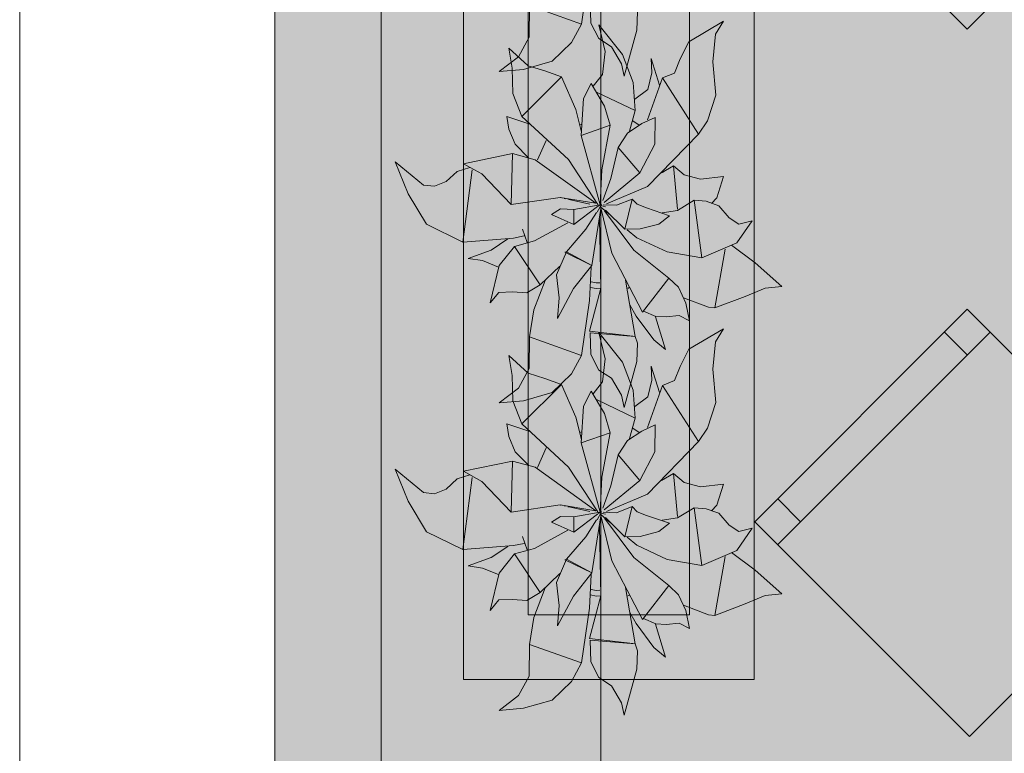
# Model space of a CAD drawing. Header units: millimetres. Extents: x 0 to 1210, y -24 to 589.
# Tile 36 of 49: x 395.45 to 403.08, y 315.67 to 321.35. Entities that reach past the tile are written whole.
import ezdxf
from ezdxf.xclip import XClip

# ---------------------------------------------------------------- set-up
doc = ezdxf.new("R2010")
doc.units = ezdxf.units.MM
doc.header["$MEASUREMENT"] = 0
doc.header["$XCLIPFRAME"] = 0
doc.linetypes.add('Штриховая', pattern=[5.644444, 2.822222, -2.822222])
for name, color, linetype in [('Интерьер - Мебель', 7, 'Continuous'), ('Конструктив - Стены наружние фасад', 7, 'Continuous'), ('Элемент Модели - Зона', 7, 'Continuous'), ('Элемент Модели - Оси', 7, 'Continuous')]:
    doc.layers.add(name, color=color, linetype=linetype)

# ---------------------------------------------------------------- blocks, each defined once
blk = doc.blocks.new('Чертеж_2_2', base_point=(217.7037, 72.6044))
at = {"layer": 'Интерьер - Мебель', "linetype": 'Continuous', "lineweight": 0, "true_color": 0xffffff}
for points in [[(404.453, 322.9392), (402.809, 324.5833), (401.1473, 322.9216), (402.7913, 321.2775)], [(398.3608, 322.8159), (398.4623, 322.5681), (398.6033, 322.3329), (398.8864, 322.195), (399.2323, 322.2183), (399.1122, 322.1371), (398.9258, 322.0675), (399.0378, 322.0518), (399.1616, 322.0014), (399.0962, 321.7237), (399.1634, 321.8043), (399.3487, 321.8031), (399.3815, 321.8004), (399.4828, 321.8625), (399.5216, 321.8973), (399.4328, 321.664), (399.4047, 321.4874), (399.3986, 321.2446), (399.3162, 321.0639), (399.1658, 320.9493), (399.3554, 320.9658), (399.5771, 321.0295), (399.7273, 321.1736), (399.8052, 321.3166), (399.8732, 321.8438), (399.9393, 321.7836), (399.8672, 321.5061), (399.876, 321.3245), (399.938, 321.2042), (400.0363, 321.1398), (400.1126, 321.0094), (400.1333, 320.9128), (400.2319, 321.269), (400.2289, 321.4377), (400.1823, 321.6821), (400.3494, 321.458), (400.4534, 321.3621), (400.3801, 321.619), (400.5097, 321.6199), (400.5599, 321.6249), (400.641, 321.5845), (400.593, 321.7639), (400.8121, 321.6874), (401.2263, 321.8386), (401.3565, 321.8508), (400.9645, 322.1707), (401.0064, 322.1886), (401.1265, 322.3599), (401.0234, 322.3342), (400.9465, 322.3833), (400.8663, 322.4756), (400.8173, 322.4931), (400.8529, 322.5378), (400.9024, 322.7012), (400.7255, 322.6814), (400.5978, 322.7142), (400.5164, 322.784), (400.4353, 322.733), (400.7109, 323.0308), (400.7793, 323.1339), (400.8454, 323.3321), (400.8204, 323.5897), (400.841, 323.8028), (400.9038, 323.9041), (400.6362, 323.7446), (400.5252, 323.5024), (400.4307, 323.4647), (400.4092, 323.4098), (400.3443, 323.6141), (400.3496, 323.5051), (400.3168, 323.3766), (400.2176, 323.3014), (400.203, 323.4286), (400.1203, 323.6455), (399.9383, 323.8749), (399.9883, 323.6696), (399.9659, 323.4928), (399.8953, 323.4002), (399.8788, 323.4206), (399.8321, 323.3308), (399.8034, 323.0457), (399.7589, 323.2199), (399.6503, 323.4728), (399.3904, 323.5591), (399.2404, 323.6954), (399.2673, 323.5418), (399.2734, 323.3445), (399.3417, 323.1672), (399.4044, 323.1077), (399.227, 323.1674), (399.2421, 323.0689), (399.2913, 322.9519), (399.3945, 322.8469), (399.2708, 322.8789), (398.8891, 322.8008), (398.961, 322.7612), (398.8416, 322.7413), (398.7987, 322.7018), (398.728, 322.651), (398.667, 322.6264), (398.5806, 322.6355)], [(398.3608, 320.2507), (398.4623, 320.0029), (398.6033, 319.7677), (398.8864, 319.6298), (399.2323, 319.6531), (399.1122, 319.5719), (398.9258, 319.5023), (399.0378, 319.4865), (399.1616, 319.4362), (399.0962, 319.1585), (399.1634, 319.2391), (399.3487, 319.2378), (399.3815, 319.2352), (399.4828, 319.2972), (399.5216, 319.3321), (399.4328, 319.0987), (399.4047, 318.9222), (399.3986, 318.6794), (399.3162, 318.4987), (399.1658, 318.3841), (399.3554, 318.4006), (399.5771, 318.4643), (399.7273, 318.6083), (399.8052, 318.7514), (399.8732, 319.2786), (399.9393, 319.2184), (399.8672, 318.9409), (399.876, 318.7593), (399.938, 318.639), (400.0363, 318.5746), (400.1126, 318.4442), (400.1333, 318.3475), (400.2319, 318.7037), (400.2289, 318.8725), (400.1823, 319.1169), (400.3494, 318.8928), (400.4534, 318.7969), (400.3801, 319.0537), (400.5097, 319.0547), (400.5599, 319.0597), (400.641, 319.0193), (400.593, 319.1986), (400.8121, 319.1221), (401.2263, 319.2734), (401.3565, 319.2856), (400.9645, 319.6055), (401.0064, 319.6233), (401.1265, 319.7947), (401.0234, 319.769), (400.9465, 319.8181), (400.8663, 319.9104), (400.8173, 319.9279), (400.8529, 319.9725), (400.9024, 320.1359), (400.7255, 320.1161), (400.5978, 320.149), (400.5164, 320.2188), (400.4353, 320.1678), (400.7109, 320.4656), (400.7793, 320.5686), (400.8454, 320.7669), (400.8204, 321.0244), (400.841, 321.2376), (400.9038, 321.3389), (400.6362, 321.1793), (400.5252, 320.9372), (400.4307, 320.8995), (400.4092, 320.8446), (400.3443, 321.0489), (400.3496, 320.9399), (400.3168, 320.8114), (400.2176, 320.7362), (400.203, 320.8634), (400.1203, 321.0803), (399.9383, 321.3097), (399.9883, 321.1044), (399.9659, 320.9276), (399.8953, 320.835), (399.8788, 320.8554), (399.8321, 320.7656), (399.8034, 320.4804), (399.7589, 320.6546), (399.6503, 320.9075), (399.3904, 320.9939), (399.2404, 321.1302), (399.2673, 320.9766), (399.2734, 320.7793), (399.3417, 320.602), (399.4044, 320.5425), (399.227, 320.6021), (399.2421, 320.5037), (399.2913, 320.3867), (399.3945, 320.2817), (399.2708, 320.3137), (398.8891, 320.2356), (398.961, 320.196), (398.8416, 320.1761), (398.7987, 320.1366), (398.728, 320.0857), (398.667, 320.0611), (398.5806, 320.0703)], [(402.809, 315.803), (404.453, 317.4471), (402.7913, 319.1088), (401.1473, 317.4647)], [(398.3608, 317.8706), (398.4623, 317.6227), (398.6033, 317.3876), (398.8864, 317.2497), (399.2323, 317.273), (399.1122, 317.1918), (398.9258, 317.1222), (399.0378, 317.1064), (399.1616, 317.0561), (399.0962, 316.7784), (399.1634, 316.859), (399.3487, 316.8577), (399.3815, 316.8551), (399.4828, 316.9171), (399.5216, 316.952), (399.4328, 316.7186), (399.4047, 316.5421), (399.3986, 316.2993), (399.3162, 316.1186), (399.1658, 316.004), (399.3554, 316.0205), (399.5771, 316.0842), (399.7273, 316.2282), (399.8052, 316.3713), (399.8732, 316.8985), (399.9393, 316.8383), (399.8672, 316.5608), (399.876, 316.3792), (399.938, 316.2589), (400.0363, 316.1945), (400.1126, 316.064), (400.1333, 315.9674), (400.2319, 316.3236), (400.2289, 316.4923), (400.1823, 316.7368), (400.3494, 316.5127), (400.4534, 316.4168), (400.3801, 316.6736), (400.5097, 316.6746), (400.5599, 316.6796), (400.641, 316.6392), (400.593, 316.8185), (400.8121, 316.742), (401.2263, 316.8933), (401.3565, 316.9055), (400.9645, 317.2254), (401.0064, 317.2432), (401.1265, 317.4146), (401.0234, 317.3889), (400.9465, 317.438), (400.8663, 317.5303), (400.8173, 317.5478), (400.8529, 317.5924), (400.9024, 317.7558), (400.7255, 317.736), (400.5978, 317.7688), (400.5164, 317.8387), (400.4353, 317.7877), (400.7109, 318.0854), (400.7793, 318.1885), (400.8454, 318.3868), (400.8204, 318.6443), (400.841, 318.8575), (400.9038, 318.9588), (400.6362, 318.7992), (400.5252, 318.5571), (400.4307, 318.5194), (400.4092, 318.4645), (400.3443, 318.6688), (400.3496, 318.5598), (400.3168, 318.4313), (400.2176, 318.3561), (400.203, 318.4833), (400.1203, 318.7002), (399.9383, 318.9296), (399.9883, 318.7243), (399.9659, 318.5475), (399.8953, 318.4549), (399.8788, 318.4753), (399.8321, 318.3855), (399.8034, 318.1003), (399.7589, 318.2745), (399.6503, 318.5274), (399.3904, 318.6138), (399.2404, 318.7501), (399.2673, 318.5965), (399.2734, 318.3992), (399.3417, 318.2219), (399.4044, 318.1624), (399.227, 318.222), (399.2421, 318.1236), (399.2913, 318.0066), (399.3945, 317.9016), (399.2708, 317.9336), (398.8891, 317.8555), (398.961, 317.8158), (398.8416, 317.796), (398.7987, 317.7564), (398.728, 317.7056), (398.667, 317.681), (398.5806, 317.6902)]]:
    blk.add_hatch(color=7, dxfattribs=at).paths.add_polyline_path(points)
at = {"layer": 'Конструктив - Стены наружние фасад', "linetype": 'Continuous', "lineweight": 0, "true_color": 0x000000}
for points in [[(397.4287, 343.1044), (397.4287, 283.9169), (397.5037, 283.9169), (397.5037, 343.1044)], [(397.6537, 341.1044), (397.5037, 341.1044), (397.5037, 283.9169), (397.6537, 283.9169)], [(397.6537, 341.1044), (397.6537, 283.9169), (398.2537, 283.9169), (398.2537, 341.1044)]]:
    blk.add_hatch(color=18, dxfattribs=at).paths.add_polyline_path(points)
at = {"layer": 'Элемент Модели - Зона', "linetype": 'Continuous', "lineweight": 0, "true_color": 0xd0cde4}
blk.add_hatch(color=254, dxfattribs=at).paths.add_polyline_path([(398.2537, 340.8544), (398.2537, 298.3914), (398.2537, 297.3914), (398.4537, 297.3914), (398.4537, 299.1044), (401.4537, 299.1044), (401.4537, 297.6044), (407.6441, 297.6044), (407.6441, 341.1044), (398.2537, 341.1044)])
at = {"layer": 'Интерьер - Мебель', "color": 7, "linetype": 'Continuous', "lineweight": 15, "ltscale": 0.5}
for p, q in [((398.8905, 323.7445), (398.8905, 316.2445)), ((401.1405, 316.2445), (401.1405, 323.7445)), ((399.3905, 323.2445), (399.3905, 316.7445)), ((400.6405, 316.7445), (400.6405, 323.2445)), ((399.8052, 321.3166), (399.8649, 321.7415)), ((399.8052, 321.3166), (399.8649, 321.7415)), ((399.3983, 321.2157), (399.4003, 321.4597)), ((399.3983, 321.2157), (399.4003, 321.4597)), ((399.4003, 321.4597), (399.8052, 321.3166)), ((399.4003, 321.4597), (399.8052, 321.3166)), ((399.8701, 321.4923), (399.876, 321.3245)), ((399.8701, 321.4923), (399.876, 321.3245)), ((400.2319, 321.269), (400.2377, 321.411)), ((400.2319, 321.269), (400.2377, 321.411)), ((399.7273, 321.1736), (399.8052, 321.3166)), ((399.7273, 321.1736), (399.8052, 321.3166)), ((399.876, 321.3245), (399.938, 321.2042)), ((399.876, 321.3245), (399.938, 321.2042)), ((399.9383, 321.3097), (399.9883, 321.1044)), ((399.9383, 321.3097), (400.1203, 321.0803)), ((399.9383, 321.3097), (399.9883, 321.1044)), ((399.9383, 321.3097), (400.1203, 321.0803)), ((400.6362, 321.1793), (400.9038, 321.3389)), ((400.6362, 321.1793), (400.9038, 321.3389)), ((400.841, 321.2376), (400.9038, 321.3389)), ((400.841, 321.2376), (400.9038, 321.3389)), ((399.3162, 321.0639), (399.3983, 321.2157)), ((399.3162, 321.0639), (399.3983, 321.2157)), ((400.1333, 320.9127), (400.2319, 321.269)), ((400.1333, 320.9127), (400.2319, 321.269)), ((400.8204, 321.0244), (400.841, 321.2376)), ((400.8204, 321.0244), (400.841, 321.2376)), ((399.5771, 321.0295), (399.7273, 321.1736)), ((399.5771, 321.0295), (399.7273, 321.1736)), ((399.938, 321.2042), (400.0363, 321.1398)), ((399.938, 321.2042), (400.0363, 321.1398)), ((400.0363, 321.1398), (400.1126, 321.0094)), ((400.0363, 321.1398), (400.1126, 321.0094)), ((400.5681, 321.0468), (400.6362, 321.1793)), ((400.5681, 321.0468), (400.6362, 321.1793)), ((399.1658, 320.9493), (399.3162, 321.0639)), ((399.1658, 320.9493), (399.3162, 321.0639)), ((399.2404, 321.1302), (399.2673, 320.9766)), ((399.2404, 321.1302), (399.3904, 320.9939)), ((399.2404, 321.1302), (399.2673, 320.9766)), ((399.2404, 321.1302), (399.3904, 320.9939)), ((399.9659, 320.9276), (399.9883, 321.1044)), ((399.9659, 320.9276), (399.9883, 321.1044)), ((400.1203, 321.0803), (400.203, 320.8634)), ((400.1203, 321.0803), (400.203, 320.8634)), ((399.3554, 320.9658), (399.5771, 321.0295)), ((399.3554, 320.9658), (399.5771, 321.0295)), ((399.3904, 320.9939), (399.5196, 320.9542)), ((399.3904, 320.9939), (399.5196, 320.9542)), ((400.1126, 321.0094), (400.1333, 320.9127)), ((400.1126, 321.0094), (400.1333, 320.9127)), ((400.3443, 321.0489), (400.3496, 320.9399)), ((400.3443, 321.0489), (400.4092, 320.8446)), ((400.3443, 321.0489), (400.3496, 320.9399)), ((400.3443, 321.0489), (400.4092, 320.8446)), ((400.5252, 320.9372), (400.5681, 321.0468)), ((400.5252, 320.9372), (400.5681, 321.0468)), ((400.8204, 321.0244), (400.8454, 320.7669)), ((400.8204, 321.0244), (400.8454, 320.7669)), ((399.1658, 320.9493), (399.3554, 320.9658)), ((399.1658, 320.9493), (399.3554, 320.9658)), ((399.2673, 320.9766), (399.2734, 320.7793)), ((399.2673, 320.9766), (399.2734, 320.7793)), ((399.3417, 320.602), (399.6503, 320.9075)), ((399.3417, 320.602), (399.6503, 320.9075)), ((399.5196, 320.9542), (399.6503, 320.9075)), ((399.5196, 320.9542), (399.6503, 320.9075)), ((399.6503, 320.9075), (399.7589, 320.6546)), ((399.6503, 320.9075), (399.7589, 320.6546)), ((399.8953, 320.835), (399.9659, 320.9276)), ((399.8953, 320.835), (399.9659, 320.9276)), ((400.3168, 320.8114), (400.3496, 320.9399)), ((400.3168, 320.8114), (400.3496, 320.9399)), ((400.4307, 320.8995), (400.5252, 320.9372)), ((400.4307, 320.8995), (400.5252, 320.9372)), ((399.819, 320.7403), (399.8788, 320.8554)), ((399.819, 320.7403), (399.8788, 320.8554)), ((399.8788, 320.8554), (399.9824, 320.682)), ((399.8788, 320.8554), (399.9824, 320.682)), ((400.203, 320.8634), (400.2192, 320.6473)), ((400.203, 320.8634), (400.2192, 320.6473)), ((400.3145, 320.5749), (400.4307, 320.8995)), ((400.3145, 320.5749), (400.4307, 320.8995)), ((400.4307, 320.8995), (400.7109, 320.4656)), ((400.4307, 320.8995), (400.7109, 320.4656)), ((399.2734, 320.7793), (399.3417, 320.602)), ((399.2734, 320.7793), (399.3417, 320.602)), ((399.9253, 320.7871), (400.2192, 320.6473)), ((399.9253, 320.7871), (400.2192, 320.6473)), ((400.2176, 320.7362), (400.3168, 320.8114)), ((400.2176, 320.7362), (400.3168, 320.8114)), ((400.7793, 320.5686), (400.8454, 320.7669)), ((400.7793, 320.5686), (400.8454, 320.7669)), ((399.8019, 320.4545), (399.819, 320.7403)), ((399.8019, 320.4545), (399.819, 320.7403)), ((399.9824, 320.682), (400.0263, 320.5338)), ((399.9824, 320.682), (400.0263, 320.5338)), ((399.227, 320.6021), (399.2421, 320.5037)), ((399.227, 320.6021), (399.4044, 320.5425)), ((399.227, 320.6021), (399.2421, 320.5037)), ((399.227, 320.6021), (399.4044, 320.5425)), ((399.3417, 320.602), (399.7031, 320.2679)), ((399.3417, 320.602), (399.7031, 320.2679)), ((399.7589, 320.6546), (399.8034, 320.4806)), ((399.7589, 320.6546), (399.8034, 320.4806)), ((400.1752, 320.4886), (400.2192, 320.6473)), ((400.1752, 320.4886), (400.2192, 320.6473)), ((399.7879, 320.535), (399.8068, 320.5411)), ((399.7879, 320.535), (399.8068, 320.5411)), ((399.8019, 320.4545), (400.0263, 320.5338)), ((399.8019, 320.4545), (400.0263, 320.5338)), ((399.9616, 320.1884), (400.0263, 320.5338)), ((399.9616, 320.1884), (400.0263, 320.5338)), ((400.16, 320.4734), (400.2712, 320.5459)), ((400.16, 320.4734), (400.2712, 320.5459)), ((400.2017, 320.5678), (400.25, 320.5343)), ((400.2017, 320.5678), (400.25, 320.5343)), ((400.2712, 320.5459), (400.3755, 320.5941)), ((400.2712, 320.5459), (400.3755, 320.5941)), ((400.3718, 320.3863), (400.3755, 320.5941)), ((400.3718, 320.3863), (400.3755, 320.5941)), ((400.7109, 320.4656), (400.7793, 320.5686)), ((400.7109, 320.4656), (400.7793, 320.5686)), ((399.2421, 320.5037), (399.2913, 320.3867)), ((399.2421, 320.5037), (399.2913, 320.3867)), ((399.8019, 320.4545), (399.9474, 319.9183)), ((399.8019, 320.4545), (399.9474, 319.9183)), ((400.0874, 320.3616), (400.16, 320.4734)), ((400.0874, 320.3616), (400.16, 320.4734)), ((400.3154, 320.0584), (400.7109, 320.4656)), ((400.3154, 320.0584), (400.7109, 320.4656)), ((399.2913, 320.3867), (399.3945, 320.2817)), ((399.2913, 320.3867), (399.3945, 320.2817)), ((399.4623, 320.2658), (399.5314, 320.4163)), ((399.4623, 320.2658), (399.5314, 320.4163)), ((400.2563, 320.1649), (400.3718, 320.3863)), ((400.2563, 320.1649), (400.3718, 320.3863)), ((398.8891, 320.2356), (399.2708, 320.3137)), ((398.8891, 320.2356), (399.2708, 320.3137)), ((399.2589, 319.9189), (399.2707, 320.3137)), ((399.2589, 319.9189), (399.2707, 320.3137)), ((399.2708, 320.3137), (399.444, 320.2659)), ((399.2708, 320.3137), (399.444, 320.2659)), ((400.0302, 320.1219), (400.0874, 320.3616)), ((400.0302, 320.1219), (400.0874, 320.3616)), ((400.0874, 320.3616), (400.2563, 320.1649)), ((400.0874, 320.3616), (400.2563, 320.1649)), ((398.3608, 320.2507), (398.4623, 320.0029)), ((398.3608, 320.2507), (398.5806, 320.0703)), ((398.3608, 320.2507), (398.4623, 320.0029)), ((398.3608, 320.2507), (398.5806, 320.0703)), ((398.8891, 320.2356), (399.0329, 320.1563)), ((398.8891, 320.2356), (399.0329, 320.1563)), ((399.444, 320.2659), (399.9145, 319.9299)), ((399.444, 320.2659), (399.9145, 319.9299)), ((399.7031, 320.2679), (399.9315, 319.9213)), ((399.7031, 320.2679), (399.9315, 319.9213)), ((398.7559, 320.097), (398.8416, 320.1761)), ((398.7559, 320.097), (398.8416, 320.1761)), ((398.8416, 320.1761), (398.9402, 320.2077)), ((398.8416, 320.1761), (398.9402, 320.2077)), ((398.8864, 319.6298), (398.9569, 320.1882)), ((398.8864, 319.6298), (398.9569, 320.1882)), ((399.0329, 320.1563), (399.2589, 319.9189)), ((399.0329, 320.1563), (399.2589, 319.9189)), ((399.9474, 319.9183), (399.9616, 320.1884)), ((399.9474, 319.9183), (399.9616, 320.1884)), ((399.9785, 319.9366), (400.2563, 320.1649)), ((399.9785, 319.9366), (400.2563, 320.1649)), ((400.424, 320.1641), (400.5164, 320.2188)), ((400.424, 320.1641), (400.5164, 320.2188)), ((400.4316, 320.1799), (400.4353, 320.1678)), ((400.4316, 320.1799), (400.4353, 320.1678)), ((400.5164, 320.2188), (400.5479, 319.8846)), ((400.5164, 320.2188), (400.5978, 320.149)), ((400.5164, 320.2188), (400.5479, 319.8846)), ((400.5164, 320.2188), (400.5978, 320.149)), ((400.5978, 320.149), (400.7255, 320.1161)), ((400.5978, 320.149), (400.7255, 320.1161)), ((398.5806, 320.0703), (398.667, 320.0611)), ((398.5806, 320.0703), (398.667, 320.0611)), ((398.667, 320.0611), (398.7559, 320.097)), ((398.667, 320.0611), (398.7559, 320.097)), ((399.9695, 319.9508), (400.0302, 320.1219)), ((399.9695, 319.9508), (400.0302, 320.1219)), ((400.7255, 320.1161), (400.9024, 320.1359)), ((400.7255, 320.1161), (400.9024, 320.1359)), ((400.8529, 319.9725), (400.9024, 320.1359)), ((400.8529, 319.9725), (400.9024, 320.1359)), ((398.4623, 320.0029), (398.6033, 319.7677)), ((398.4623, 320.0029), (398.6033, 319.7677)), ((399.9988, 319.9249), (400.3154, 320.0584)), ((399.9988, 319.9249), (400.3154, 320.0584)), ((399.2589, 319.9189), (399.6393, 319.9745)), ((399.2589, 319.9189), (399.6393, 319.9745)), ((399.6393, 319.9745), (399.9145, 319.9299)), ((399.6393, 319.9745), (399.9145, 319.9299)), ((399.6412, 319.9733), (399.646, 319.9722)), ((399.6412, 319.9733), (399.646, 319.9722)), ((399.6702, 319.9669), (399.6799, 319.9648)), ((399.6702, 319.9669), (399.6799, 319.9648)), ((399.6992, 319.9606), (399.7185, 319.9564)), ((399.6992, 319.9606), (399.7185, 319.9564)), ((399.7185, 319.9564), (399.8681, 319.9238)), ((399.7185, 319.9564), (399.8681, 319.9238)), ((399.7436, 319.8825), (399.9474, 319.9183)), ((399.7436, 319.8825), (399.9474, 319.9183)), ((399.9264, 319.8601), (399.9586, 319.9203)), ((399.9264, 319.8601), (399.9586, 319.9203)), ((399.9301, 319.9047), (399.9586, 319.9203)), ((399.9301, 319.9047), (399.9586, 319.9203)), ((399.935, 319.9161), (399.9448, 319.9138)), ((399.935, 319.9161), (399.9448, 319.9138)), ((399.9425, 319.9146), (399.9474, 319.9183)), ((399.9425, 319.9146), (399.9474, 319.9183)), ((399.9709, 319.9177), (400.0746, 319.9148)), ((399.9709, 319.9177), (400.0746, 319.9148)), ((400.0746, 319.9148), (400.1974, 319.9616)), ((400.0746, 319.9148), (400.1974, 319.9616)), ((400.1387, 319.7288), (400.1974, 319.9616)), ((400.1387, 319.7288), (400.1974, 319.9616)), ((400.1974, 319.9616), (400.236, 319.9223)), ((400.1974, 319.9616), (400.236, 319.9223)), ((400.236, 319.9223), (400.3085, 319.8939)), ((400.236, 319.9223), (400.3085, 319.8939)), ((400.548, 319.8748), (400.6761, 319.9527)), ((400.548, 319.8748), (400.6761, 319.9527)), ((400.6761, 319.9527), (400.7356, 319.507)), ((400.6761, 319.9527), (400.7682, 319.9454)), ((400.6761, 319.9527), (400.7356, 319.507)), ((400.6761, 319.9527), (400.7682, 319.9454)), ((400.7682, 319.9454), (400.8663, 319.9104)), ((400.7682, 319.9454), (400.8663, 319.9104)), ((400.8099, 319.9282), (400.8529, 319.9725)), ((400.8099, 319.9282), (400.8529, 319.9725)), ((399.5712, 319.842), (399.6402, 319.8862)), ((399.5712, 319.842), (399.6402, 319.8862)), ((399.5712, 319.842), (399.7447, 319.7648)), ((399.5712, 319.842), (399.7447, 319.7648)), ((399.6402, 319.8862), (399.7436, 319.8825)), ((399.6402, 319.8862), (399.7436, 319.8825)), ((399.7436, 319.8825), (399.7447, 319.7648)), ((399.7436, 319.8825), (399.7447, 319.7648)), ((399.7447, 319.7648), (399.9277, 319.9034)), ((399.7447, 319.7648), (399.9277, 319.9034)), ((399.8371, 319.728), (399.9202, 319.8594)), ((399.8371, 319.728), (399.9202, 319.8594)), ((399.885, 319.4483), (399.9539, 319.89)), ((399.885, 319.4483), (399.9539, 319.89)), ((399.9534, 319.8941), (400.0399, 319.5422)), ((399.9534, 319.8941), (400.0399, 319.5422)), ((399.9546, 319.9114), (399.9888, 319.9031)), ((399.9546, 319.9114), (399.9888, 319.9031)), ((399.9546, 319.8994), (400.0278, 319.8368)), ((399.9546, 319.8994), (400.0278, 319.8368)), ((399.9823, 319.8716), (400.2096, 319.5671)), ((399.9823, 319.8716), (400.2096, 319.5671)), ((399.9897, 319.8765), (400.1387, 319.7288)), ((399.9897, 319.8765), (400.1387, 319.7288)), ((400.3085, 319.8939), (400.4847, 319.8323)), ((400.3085, 319.8939), (400.4847, 319.8323)), ((400.4288, 319.8562), (400.548, 319.8748)), ((400.4288, 319.8562), (400.548, 319.8748)), ((400.8663, 319.9104), (400.9465, 319.8181)), ((400.8663, 319.9104), (400.9465, 319.8181)), ((398.6033, 319.7677), (398.8864, 319.6298)), ((398.6033, 319.7677), (398.8864, 319.6298)), ((399.44, 319.6376), (399.6992, 319.7789)), ((399.44, 319.6376), (399.6992, 319.7789)), ((399.944, 319.8128), (399.9532, 319.2719)), ((399.944, 319.8128), (399.9532, 319.2719)), ((400.259, 319.7305), (400.4041, 319.7681)), ((400.259, 319.7305), (400.4041, 319.7681)), ((400.4041, 319.7681), (400.4847, 319.8323)), ((400.4041, 319.7681), (400.4847, 319.8323)), ((400.9465, 319.8181), (401.0234, 319.769)), ((400.9465, 319.8181), (401.0234, 319.769)), ((401.0064, 319.6233), (401.1265, 319.7947)), ((401.0064, 319.6233), (401.1265, 319.7947)), ((401.0234, 319.769), (401.1265, 319.7947)), ((401.0234, 319.769), (401.1265, 319.7947)), ((399.3465, 319.7295), (399.3821, 319.6263)), ((399.3465, 319.7295), (399.3821, 319.6263)), ((399.6872, 319.5545), (399.8371, 319.728)), ((399.6872, 319.5545), (399.8371, 319.728)), ((400.1387, 319.7288), (400.259, 319.7305)), ((400.1387, 319.7288), (400.259, 319.7305)), ((400.1582, 319.7252), (400.2314, 319.6626)), ((400.1582, 319.7252), (400.2314, 319.6626)), ((398.8864, 319.6298), (399.2783, 319.6595)), ((398.8864, 319.6298), (399.2783, 319.6595)), ((399.105, 319.5671), (399.2323, 319.6531)), ((399.105, 319.5671), (399.2323, 319.6531)), ((399.2783, 319.6595), (399.3608, 319.6766)), ((399.2783, 319.6595), (399.3608, 319.6766)), ((399.286, 319.5956), (399.44, 319.6376)), ((399.286, 319.5956), (399.44, 319.6376)), ((400.2314, 319.6626), (400.4661, 319.5534)), ((400.2314, 319.6626), (400.4661, 319.5534)), ((400.7356, 319.507), (401.0064, 319.6233)), ((400.7356, 319.507), (401.0064, 319.6233)), ((398.9258, 319.5023), (399.105, 319.5671)), ((398.9258, 319.5023), (399.105, 319.5671)), ((399.1671, 319.4468), (399.286, 319.5956)), ((399.1671, 319.4468), (399.286, 319.5956)), ((399.286, 319.5956), (399.4828, 319.2972)), ((399.286, 319.5956), (399.4828, 319.2972)), ((399.611, 319.3752), (399.6872, 319.5545)), ((399.611, 319.3752), (399.6872, 319.5545)), ((399.6759, 319.5509), (399.6872, 319.5545)), ((399.6759, 319.5509), (399.6872, 319.5545)), ((399.6759, 319.5509), (399.885, 319.4483)), ((399.6759, 319.5509), (399.885, 319.4483)), ((399.6872, 319.5545), (399.885, 319.4483)), ((399.6872, 319.5545), (399.885, 319.4483)), ((400.0399, 319.5422), (400.2765, 319.0869)), ((400.0399, 319.5422), (400.2765, 319.0869)), ((400.2096, 319.5671), (400.4793, 319.3511)), ((400.2096, 319.5671), (400.4793, 319.3511)), ((400.4661, 319.5534), (400.7356, 319.507)), ((400.4661, 319.5534), (400.7356, 319.507)), ((400.8369, 319.119), (400.9153, 319.575)), ((400.8369, 319.119), (400.9153, 319.575)), ((400.9645, 319.6055), (401.148, 319.4696)), ((400.9645, 319.6055), (401.148, 319.4696)), ((398.9258, 319.5023), (399.0378, 319.4865)), ((398.9258, 319.5023), (399.0378, 319.4865)), ((399.0378, 319.4865), (399.1616, 319.4362)), ((399.0378, 319.4865), (399.1616, 319.4362)), ((401.148, 319.4696), (401.3565, 319.2856)), ((401.148, 319.4696), (401.3565, 319.2856)), ((399.0962, 319.1585), (399.1671, 319.4468)), ((399.0962, 319.1585), (399.1671, 319.4468)), ((399.4828, 319.2972), (399.6364, 319.4439)), ((399.4828, 319.2972), (399.6364, 319.4439)), ((399.7423, 319.2697), (399.885, 319.4483)), ((399.7423, 319.2697), (399.885, 319.4483)), ((399.8649, 319.1763), (399.8788, 319.436)), ((399.8649, 319.1763), (399.8788, 319.436)), ((399.4337, 319.1044), (399.5216, 319.3321)), ((399.4337, 319.1044), (399.5216, 319.3321)), ((399.611, 319.3752), (399.6311, 319.1972)), ((399.611, 319.3752), (399.6311, 319.1972)), ((399.8787, 319.3213), (399.9188, 319.3133)), ((399.8787, 319.3213), (399.9188, 319.3133)), ((399.9188, 319.3133), (399.9471, 319.3149)), ((399.9188, 319.3133), (399.9471, 319.3149)), ((400.1444, 319.3346), (400.2202, 318.8992)), ((400.1444, 319.3346), (400.2202, 318.8992)), ((400.2765, 319.0869), (400.4793, 319.3511)), ((400.2765, 319.0869), (400.4793, 319.3511)), ((400.4793, 319.3511), (400.555, 319.2795)), ((400.4793, 319.3511), (400.555, 319.2795)), ((399.0962, 319.1585), (399.1634, 319.2391)), ((399.0962, 319.1585), (399.1634, 319.2391)), ((399.1634, 319.2391), (399.2709, 319.2441)), ((399.1634, 319.2391), (399.2709, 319.2441)), ((399.2709, 319.2441), (399.3815, 319.2352)), ((399.2709, 319.2441), (399.3815, 319.2352)), ((399.3815, 319.2352), (399.4828, 319.2972)), ((399.3815, 319.2352), (399.4828, 319.2972)), ((399.617, 319.0378), (399.7423, 319.2697)), ((399.617, 319.0378), (399.7423, 319.2697)), ((399.8672, 318.9409), (399.9532, 319.2719)), ((399.8672, 318.9409), (399.9532, 319.2719)), ((399.8732, 319.2786), (399.9168, 319.2698)), ((399.8732, 319.2786), (399.9168, 319.2698)), ((399.9168, 319.2698), (399.9506, 319.2718)), ((399.9168, 319.2698), (399.9506, 319.2718)), ((400.1631, 319.2709), (400.1729, 319.2774)), ((400.1631, 319.2709), (400.1729, 319.2774)), ((400.555, 319.2795), (400.6114, 319.1574)), ((400.555, 319.2795), (400.6114, 319.1574)), ((401.0712, 319.2089), (401.2263, 319.2734)), ((401.0712, 319.2089), (401.2263, 319.2734)), ((401.2263, 319.2734), (401.3565, 319.2856)), ((401.2263, 319.2734), (401.3565, 319.2856)), ((399.617, 319.0378), (399.6311, 319.1972)), ((399.617, 319.0378), (399.6311, 319.1972)), ((399.8052, 318.7514), (399.8649, 319.1763)), ((399.8052, 318.7514), (399.8649, 319.1763)), ((400.593, 319.1986), (400.7873, 319.1252)), ((400.593, 319.1986), (400.7873, 319.1252)), ((400.6114, 319.1574), (400.641, 319.0193)), ((400.6114, 319.1574), (400.641, 319.0193)), ((400.8369, 319.119), (401.0712, 319.2089)), ((400.8369, 319.119), (401.0712, 319.2089)), ((399.4003, 318.8945), (399.4337, 319.1044)), ((399.4003, 318.8945), (399.4337, 319.1044)), ((400.1793, 319.1433), (400.2286, 319.0568)), ((400.1793, 319.1433), (400.2286, 319.0568)), ((400.2832, 319.0957), (400.3801, 319.0537)), ((400.2832, 319.0957), (400.3801, 319.0537)), ((400.7873, 319.1252), (400.8369, 319.119)), ((400.7873, 319.1252), (400.8369, 319.119)), ((400.2286, 319.0568), (400.3649, 318.8718)), ((400.2286, 319.0568), (400.3649, 318.8718)), ((400.3774, 319.0508), (400.4534, 318.7969)), ((400.3774, 319.0508), (400.4534, 318.7969)), ((400.3801, 319.0537), (400.4595, 319.0496)), ((400.3801, 319.0537), (400.4595, 319.0496)), ((400.4595, 319.0496), (400.5599, 319.0597)), ((400.4595, 319.0496), (400.5599, 319.0597)), ((400.5599, 319.0597), (400.641, 319.0193)), ((400.5599, 319.0597), (400.641, 319.0193)), ((399.8672, 318.9409), (400.2011, 318.9014)), ((399.8672, 318.9409), (400.2011, 318.9014)), ((399.8701, 318.9271), (399.876, 318.7593)), ((399.8701, 318.9271), (400.2202, 318.8992)), ((399.8701, 318.9271), (399.876, 318.7593)), ((399.8701, 318.9271), (400.2202, 318.8992)), ((399.9383, 318.9296), (399.9883, 318.7243)), ((399.9383, 318.9296), (400.1203, 318.7002)), ((399.9383, 318.9296), (399.9883, 318.7243)), ((399.9383, 318.9296), (400.1203, 318.7002)), ((400.6362, 318.7992), (400.9038, 318.9588)), ((400.6362, 318.7992), (400.9038, 318.9588)), ((400.841, 318.8575), (400.9038, 318.9588)), ((400.841, 318.8575), (400.9038, 318.9588)), ((401.3241, 317.288), (402.9681, 318.932)), ((402.7913, 318.7552), (402.6145, 318.932)), ((399.3983, 318.6504), (399.4003, 318.8945)), ((399.3983, 318.6504), (399.4003, 318.8945)), ((399.4003, 318.8945), (399.8052, 318.7514)), ((399.4003, 318.8945), (399.8052, 318.7514)), ((400.2202, 318.8992), (400.2377, 318.8457)), ((400.2202, 318.8992), (400.2377, 318.8457)), ((400.3649, 318.8718), (400.4534, 318.7969)), ((400.3649, 318.8718), (400.4534, 318.7969)), ((400.8204, 318.6443), (400.841, 318.8575)), ((400.8204, 318.6443), (400.841, 318.8575)), ((400.2319, 318.7037), (400.2377, 318.8457)), ((400.2319, 318.7037), (400.2377, 318.8457)), ((400.5681, 318.6667), (400.6362, 318.7992)), ((400.5681, 318.6667), (400.6362, 318.7992)), ((399.2404, 318.7501), (399.2673, 318.5965)), ((399.2404, 318.7501), (399.3904, 318.6138)), ((399.2404, 318.7501), (399.2673, 318.5965)), ((399.2404, 318.7501), (399.3904, 318.6138)), ((399.7273, 318.6083), (399.8052, 318.7514)), ((399.7273, 318.6083), (399.8052, 318.7514)), ((399.876, 318.7593), (399.938, 318.639)), ((399.876, 318.7593), (399.938, 318.639)), ((399.9659, 318.5475), (399.9883, 318.7243)), ((399.9659, 318.5475), (399.9883, 318.7243)), ((400.1203, 318.7002), (400.203, 318.4833)), ((400.1203, 318.7002), (400.203, 318.4833)), ((400.1333, 318.3475), (400.2319, 318.7037)), ((400.1333, 318.3475), (400.2319, 318.7037)), ((399.3162, 318.4987), (399.3983, 318.6504)), ((399.3162, 318.4987), (399.3983, 318.6504)), ((399.938, 318.639), (400.0363, 318.5746)), ((399.938, 318.639), (400.0363, 318.5746)), ((400.3443, 318.6688), (400.3496, 318.5598)), ((400.3443, 318.6688), (400.4092, 318.4645)), ((400.3443, 318.6688), (400.3496, 318.5598)), ((400.3443, 318.6688), (400.4092, 318.4645)), ((400.5252, 318.5571), (400.5681, 318.6667)), ((400.5252, 318.5571), (400.5681, 318.6667)), ((400.8204, 318.6443), (400.8454, 318.3868)), ((400.8204, 318.6443), (400.8454, 318.3868)), ((399.2673, 318.5965), (399.2734, 318.3992)), ((399.2673, 318.5965), (399.2734, 318.3992)), ((399.3904, 318.6138), (399.5196, 318.574)), ((399.3904, 318.6138), (399.5196, 318.574)), ((399.5196, 318.574), (399.6503, 318.5274)), ((399.5196, 318.574), (399.6503, 318.5274)), ((399.5771, 318.4643), (399.7273, 318.6083)), ((399.5771, 318.4643), (399.7273, 318.6083)), ((399.8953, 318.4549), (399.9659, 318.5475)), ((399.8953, 318.4549), (399.9659, 318.5475)), ((400.0363, 318.5746), (400.1126, 318.4442)), ((400.0363, 318.5746), (400.1126, 318.4442)), ((400.3168, 318.4313), (400.3496, 318.5598)), ((400.3168, 318.4313), (400.3496, 318.5598)), ((400.4307, 318.5194), (400.5252, 318.5571)), ((400.4307, 318.5194), (400.5252, 318.5571)), ((399.1658, 318.3841), (399.3162, 318.4987)), ((399.1658, 318.3841), (399.3162, 318.4987)), ((399.3417, 318.2219), (399.6503, 318.5274)), ((399.3417, 318.2219), (399.6503, 318.5274)), ((399.6503, 318.5274), (399.7589, 318.2745)), ((399.6503, 318.5274), (399.7589, 318.2745)), ((399.819, 318.3602), (399.8788, 318.4753)), ((399.819, 318.3602), (399.8788, 318.4753)), ((399.8788, 318.4753), (399.9824, 318.3019)), ((399.8788, 318.4753), (399.9824, 318.3019)), ((400.203, 318.4833), (400.2192, 318.2672)), ((400.203, 318.4833), (400.2192, 318.2672)), ((400.3145, 318.1948), (400.4307, 318.5194)), ((400.3145, 318.1948), (400.4307, 318.5194)), ((400.4307, 318.5194), (400.7109, 318.0854)), ((400.4307, 318.5194), (400.7109, 318.0854)), ((399.1658, 318.3841), (399.3554, 318.4006)), ((399.1658, 318.3841), (399.3554, 318.4006)), ((399.2734, 318.3992), (399.3417, 318.2219)), ((399.2734, 318.3992), (399.3417, 318.2219)), ((399.3554, 318.4006), (399.5771, 318.4643)), ((399.3554, 318.4006), (399.5771, 318.4643)), ((399.9253, 318.407), (400.2192, 318.2672)), ((399.9253, 318.407), (400.2192, 318.2672)), ((400.1126, 318.4442), (400.1333, 318.3475)), ((400.1126, 318.4442), (400.1333, 318.3475)), ((400.2176, 318.3561), (400.3168, 318.4313)), ((400.2176, 318.3561), (400.3168, 318.4313)), ((399.8019, 318.0744), (399.819, 318.3602)), ((399.8019, 318.0744), (399.819, 318.3602)), ((400.7793, 318.1885), (400.8454, 318.3868)), ((400.7793, 318.1885), (400.8454, 318.3868)), ((399.7589, 318.2745), (399.8034, 318.1004)), ((399.7589, 318.2745), (399.8034, 318.1004)), ((399.9824, 318.3019), (400.0263, 318.1537)), ((399.9824, 318.3019), (400.0263, 318.1537)), ((400.1752, 318.1085), (400.2192, 318.2672)), ((400.1752, 318.1085), (400.2192, 318.2672)), ((399.227, 318.222), (399.2421, 318.1236)), ((399.227, 318.222), (399.4044, 318.1624)), ((399.227, 318.222), (399.2421, 318.1236)), ((399.227, 318.222), (399.4044, 318.1624)), ((399.3417, 318.2219), (399.7031, 317.8878)), ((399.3417, 318.2219), (399.7031, 317.8878)), ((399.7879, 318.1549), (399.8068, 318.161)), ((399.7879, 318.1549), (399.8068, 318.161)), ((400.16, 318.0933), (400.2712, 318.1658)), ((400.16, 318.0933), (400.2712, 318.1658)), ((400.2017, 318.1877), (400.25, 318.1542)), ((400.2017, 318.1877), (400.25, 318.1542)), ((400.2712, 318.1658), (400.3755, 318.214)), ((400.2712, 318.1658), (400.3755, 318.214)), ((400.3718, 318.0062), (400.3755, 318.214)), ((400.3718, 318.0062), (400.3755, 318.214)), ((400.7109, 318.0854), (400.7793, 318.1885)), ((400.7109, 318.0854), (400.7793, 318.1885)), ((399.2421, 318.1236), (399.2913, 318.0066)), ((399.2421, 318.1236), (399.2913, 318.0066)), ((399.8019, 318.0744), (400.0263, 318.1537)), ((399.8019, 318.0744), (400.0263, 318.1537)), ((399.9616, 317.8083), (400.0263, 318.1537)), ((399.9616, 317.8083), (400.0263, 318.1537)), ((400.0874, 317.9815), (400.16, 318.0933)), ((400.0874, 317.9815), (400.16, 318.0933)), ((400.3154, 317.6783), (400.7109, 318.0854)), ((400.3154, 317.6783), (400.7109, 318.0854)), ((399.4623, 317.8856), (399.5314, 318.0362)), ((399.4623, 317.8856), (399.5314, 318.0362)), ((399.8019, 318.0744), (399.9474, 317.5382)), ((399.8019, 318.0744), (399.9474, 317.5382)), ((398.8891, 317.8555), (399.2708, 317.9336)), ((398.8891, 317.8555), (399.2708, 317.9336)), ((399.2589, 317.5388), (399.2707, 317.9336)), ((399.2589, 317.5388), (399.2707, 317.9336)), ((399.2708, 317.9336), (399.444, 317.8858)), ((399.2708, 317.9336), (399.444, 317.8858)), ((399.2913, 318.0066), (399.3945, 317.9016)), ((399.2913, 318.0066), (399.3945, 317.9016)), ((400.0302, 317.7418), (400.0874, 317.9815)), ((400.0302, 317.7418), (400.0874, 317.9815)), ((400.0874, 317.9815), (400.2563, 317.7848)), ((400.0874, 317.9815), (400.2563, 317.7848)), ((400.2563, 317.7848), (400.3718, 318.0062)), ((400.2563, 317.7848), (400.3718, 318.0062)), ((398.3608, 317.8706), (398.4623, 317.6227)), ((398.3608, 317.8706), (398.5806, 317.6902)), ((398.3608, 317.8706), (398.4623, 317.6227)), ((398.3608, 317.8706), (398.5806, 317.6902)), ((399.444, 317.8858), (399.9145, 317.5498)), ((399.444, 317.8858), (399.9145, 317.5498)), ((399.7031, 317.8878), (399.9315, 317.5412)), ((399.7031, 317.8878), (399.9315, 317.5412)), ((398.7559, 317.7169), (398.8416, 317.796)), ((398.7559, 317.7169), (398.8416, 317.796)), ((398.8416, 317.796), (398.9402, 317.8276)), ((398.8416, 317.796), (398.9402, 317.8276)), ((398.8864, 317.2497), (398.9569, 317.8081)), ((398.8864, 317.2497), (398.9569, 317.8081)), ((398.8891, 317.8555), (399.0329, 317.7762)), ((398.8891, 317.8555), (399.0329, 317.7762)), ((399.9474, 317.5382), (399.9616, 317.8083)), ((399.9474, 317.5382), (399.9616, 317.8083)), ((399.9785, 317.5565), (400.2563, 317.7848)), ((399.9785, 317.5565), (400.2563, 317.7848)), ((400.424, 317.784), (400.5164, 317.8387)), ((400.424, 317.784), (400.5164, 317.8387)), ((400.4316, 317.7998), (400.4353, 317.7877)), ((400.4316, 317.7998), (400.4353, 317.7877)), ((400.5164, 317.8387), (400.5479, 317.5045)), ((400.5164, 317.8387), (400.5978, 317.7688)), ((400.5164, 317.8387), (400.5479, 317.5045)), ((400.5164, 317.8387), (400.5978, 317.7688)), ((398.667, 317.681), (398.7559, 317.7169)), ((398.667, 317.681), (398.7559, 317.7169)), ((399.0329, 317.7762), (399.2589, 317.5388)), ((399.0329, 317.7762), (399.2589, 317.5388)), ((399.9695, 317.5707), (400.0302, 317.7418)), ((399.9695, 317.5707), (400.0302, 317.7418)), ((400.5978, 317.7688), (400.7255, 317.736)), ((400.5978, 317.7688), (400.7255, 317.736)), ((400.7255, 317.736), (400.9024, 317.7558)), ((400.7255, 317.736), (400.9024, 317.7558)), ((400.8529, 317.5924), (400.9024, 317.7558)), ((400.8529, 317.5924), (400.9024, 317.7558)), ((398.5806, 317.6902), (398.667, 317.681)), ((398.5806, 317.6902), (398.667, 317.681)), ((399.9988, 317.5448), (400.3154, 317.6783)), ((399.9988, 317.5448), (400.3154, 317.6783)), ((401.5008, 317.4647), (401.3241, 317.6415)), ((398.4623, 317.6227), (398.6033, 317.3876)), ((398.4623, 317.6227), (398.6033, 317.3876)), ((399.2589, 317.5388), (399.6393, 317.5944)), ((399.2589, 317.5388), (399.6393, 317.5944)), ((399.6393, 317.5944), (399.9145, 317.5498)), ((399.6393, 317.5944), (399.9145, 317.5498)), ((399.6412, 317.5932), (399.646, 317.5921)), ((399.6412, 317.5932), (399.646, 317.5921)), ((399.6702, 317.5868), (399.6799, 317.5847)), ((399.6702, 317.5868), (399.6799, 317.5847)), ((399.6992, 317.5805), (399.7185, 317.5763)), ((399.6992, 317.5805), (399.7185, 317.5763)), ((399.7185, 317.5763), (399.8681, 317.5437)), ((399.7185, 317.5763), (399.8681, 317.5437)), ((400.0746, 317.5347), (400.1974, 317.5815)), ((400.0746, 317.5347), (400.1974, 317.5815)), ((400.1387, 317.3487), (400.1974, 317.5815)), ((400.1387, 317.3487), (400.1974, 317.5815)), ((400.1974, 317.5815), (400.236, 317.5422)), ((400.1974, 317.5815), (400.236, 317.5422)), ((400.548, 317.4947), (400.6761, 317.5726)), ((400.548, 317.4947), (400.6761, 317.5726)), ((400.6761, 317.5726), (400.7356, 317.1269)), ((400.6761, 317.5726), (400.7682, 317.5653)), ((400.6761, 317.5726), (400.7356, 317.1269)), ((400.6761, 317.5726), (400.7682, 317.5653)), ((400.7682, 317.5653), (400.8663, 317.5303)), ((400.7682, 317.5653), (400.8663, 317.5303)), ((400.8099, 317.5481), (400.8529, 317.5924)), ((400.8099, 317.5481), (400.8529, 317.5924)), ((399.5712, 317.4618), (399.6402, 317.5061)), ((399.5712, 317.4618), (399.6402, 317.5061)), ((399.6402, 317.5061), (399.7436, 317.5024)), ((399.6402, 317.5061), (399.7436, 317.5024)), ((399.7436, 317.5024), (399.9474, 317.5382)), ((399.7436, 317.5024), (399.9474, 317.5382)), ((399.7436, 317.5024), (399.7447, 317.3847)), ((399.7436, 317.5024), (399.7447, 317.3847)), ((399.7447, 317.3847), (399.9277, 317.5233)), ((399.7447, 317.3847), (399.9277, 317.5233)), ((399.8371, 317.3479), (399.9202, 317.4793)), ((399.8371, 317.3479), (399.9202, 317.4793)), ((399.885, 317.0682), (399.9539, 317.5099)), ((399.885, 317.0682), (399.9539, 317.5099)), ((399.9264, 317.48), (399.9586, 317.5401)), ((399.9264, 317.48), (399.9586, 317.5401)), ((399.9301, 317.5246), (399.9586, 317.5401)), ((399.9301, 317.5246), (399.9586, 317.5401)), ((399.935, 317.536), (399.9448, 317.5337)), ((399.935, 317.536), (399.9448, 317.5337)), ((399.9425, 317.5345), (399.9474, 317.5382)), ((399.9425, 317.5345), (399.9474, 317.5382)), ((399.9534, 317.514), (400.0399, 317.1621)), ((399.9534, 317.514), (400.0399, 317.1621)), ((399.9546, 317.5313), (399.9888, 317.523)), ((399.9546, 317.5313), (399.9888, 317.523)), ((399.9546, 317.5193), (400.0278, 317.4567)), ((399.9546, 317.5193), (400.0278, 317.4567)), ((399.9709, 317.5376), (400.0746, 317.5347)), ((399.9709, 317.5376), (400.0746, 317.5347)), ((399.9823, 317.4915), (400.2096, 317.187)), ((399.9823, 317.4915), (400.2096, 317.187)), ((399.9897, 317.4964), (400.1387, 317.3487)), ((399.9897, 317.4964), (400.1387, 317.3487)), ((400.236, 317.5422), (400.3085, 317.5138)), ((400.236, 317.5422), (400.3085, 317.5138)), ((400.3085, 317.5138), (400.4847, 317.4522)), ((400.3085, 317.5138), (400.4847, 317.4522)), ((400.4288, 317.4761), (400.548, 317.4947)), ((400.4288, 317.4761), (400.548, 317.4947)), ((400.8663, 317.5303), (400.9465, 317.438)), ((400.8663, 317.5303), (400.9465, 317.438)), ((399.44, 317.2575), (399.6992, 317.3988)), ((399.44, 317.2575), (399.6992, 317.3988)), ((399.5712, 317.4618), (399.7447, 317.3847)), ((399.5712, 317.4618), (399.7447, 317.3847)), ((399.944, 317.4326), (399.9532, 316.8918)), ((399.944, 317.4326), (399.9532, 316.8918)), ((400.4041, 317.388), (400.4847, 317.4522)), ((400.4041, 317.388), (400.4847, 317.4522)), ((400.9465, 317.438), (401.0234, 317.3889)), ((400.9465, 317.438), (401.0234, 317.3889)), ((401.0064, 317.2432), (401.1265, 317.4146)), ((401.0064, 317.2432), (401.1265, 317.4146)), ((401.0234, 317.3889), (401.1265, 317.4146)), ((401.0234, 317.3889), (401.1265, 317.4146)), ((398.6033, 317.3876), (398.8864, 317.2497)), ((398.6033, 317.3876), (398.8864, 317.2497)), ((399.3465, 317.3494), (399.3821, 317.2461)), ((399.3465, 317.3494), (399.3821, 317.2461)), ((399.6872, 317.1744), (399.8371, 317.3479)), ((399.6872, 317.1744), (399.8371, 317.3479)), ((400.1387, 317.3487), (400.259, 317.3504)), ((400.1387, 317.3487), (400.259, 317.3504)), ((400.1582, 317.3451), (400.2314, 317.2825)), ((400.1582, 317.3451), (400.2314, 317.2825)), ((400.259, 317.3504), (400.4041, 317.388)), ((400.259, 317.3504), (400.4041, 317.388)), ((398.8864, 317.2497), (399.2783, 317.2794)), ((398.8864, 317.2497), (399.2783, 317.2794)), ((399.105, 317.187), (399.2323, 317.273)), ((399.105, 317.187), (399.2323, 317.273)), ((399.2783, 317.2794), (399.3608, 317.2964)), ((399.2783, 317.2794), (399.3608, 317.2964)), ((399.286, 317.2155), (399.44, 317.2575)), ((399.286, 317.2155), (399.44, 317.2575)), ((400.2314, 317.2825), (400.4661, 317.1733)), ((400.2314, 317.2825), (400.4661, 317.1733)), ((398.9258, 317.1222), (399.105, 317.187)), ((398.9258, 317.1222), (399.105, 317.187)), ((399.1671, 317.0667), (399.286, 317.2155)), ((399.1671, 317.0667), (399.286, 317.2155)), ((399.286, 317.2155), (399.4828, 316.9171)), ((399.286, 317.2155), (399.4828, 316.9171)), ((399.611, 316.9951), (399.6872, 317.1744)), ((399.611, 316.9951), (399.6872, 317.1744)), ((399.6759, 317.1708), (399.6872, 317.1744)), ((399.6759, 317.1708), (399.6872, 317.1744)), ((399.6759, 317.1708), (399.885, 317.0682)), ((399.6759, 317.1708), (399.885, 317.0682)), ((399.6872, 317.1744), (399.885, 317.0682)), ((399.6872, 317.1744), (399.885, 317.0682)), ((400.2096, 317.187), (400.4793, 316.971)), ((400.2096, 317.187), (400.4793, 316.971)), ((400.4661, 317.1733), (400.7356, 317.1269)), ((400.4661, 317.1733), (400.7356, 317.1269)), ((400.7356, 317.1269), (401.0064, 317.2432)), ((400.7356, 317.1269), (401.0064, 317.2432)), ((400.8369, 316.7389), (400.9153, 317.1949)), ((400.8369, 316.7389), (400.9153, 317.1949)), ((400.9645, 317.2254), (401.148, 317.0895)), ((400.9645, 317.2254), (401.148, 317.0895)), ((398.9258, 317.1222), (399.0378, 317.1064)), ((398.9258, 317.1222), (399.0378, 317.1064)), ((399.0378, 317.1064), (399.1616, 317.0561)), ((399.0378, 317.1064), (399.1616, 317.0561)), ((400.0399, 317.1621), (400.2765, 316.7068)), ((400.0399, 317.1621), (400.2765, 316.7068)), ((399.0962, 316.7784), (399.1671, 317.0667)), ((399.0962, 316.7784), (399.1671, 317.0667)), ((399.4828, 316.9171), (399.6364, 317.0638)), ((399.4828, 316.9171), (399.6364, 317.0638)), ((399.7423, 316.8896), (399.885, 317.0682)), ((399.7423, 316.8896), (399.885, 317.0682)), ((399.8649, 316.7962), (399.8788, 317.0559)), ((399.8649, 316.7962), (399.8788, 317.0559)), ((401.148, 317.0895), (401.3565, 316.9055)), ((401.148, 317.0895), (401.3565, 316.9055)), ((399.4337, 316.7243), (399.5216, 316.952)), ((399.4337, 316.7243), (399.5216, 316.952)), ((399.611, 316.9951), (399.6311, 316.8171)), ((399.611, 316.9951), (399.6311, 316.8171)), ((399.8787, 316.9412), (399.9188, 316.9332)), ((399.8787, 316.9412), (399.9188, 316.9332)), ((400.1444, 316.9545), (400.2202, 316.519)), ((400.1444, 316.9545), (400.2202, 316.519)), ((400.2765, 316.7068), (400.4793, 316.971)), ((400.2765, 316.7068), (400.4793, 316.971)), ((400.4793, 316.971), (400.555, 316.8994)), ((400.4793, 316.971), (400.555, 316.8994)), ((399.3815, 316.8551), (399.4828, 316.9171)), ((399.3815, 316.8551), (399.4828, 316.9171)), ((399.617, 316.6577), (399.7423, 316.8896)), ((399.617, 316.6577), (399.7423, 316.8896)), ((399.8672, 316.5608), (399.9532, 316.8918)), ((399.8672, 316.5608), (399.9532, 316.8918)), ((399.8732, 316.8985), (399.9168, 316.8897)), ((399.8732, 316.8985), (399.9168, 316.8897)), ((399.9168, 316.8897), (399.9506, 316.8917)), ((399.9168, 316.8897), (399.9506, 316.8917)), ((399.9188, 316.9332), (399.9471, 316.9348)), ((399.9188, 316.9332), (399.9471, 316.9348)), ((400.1631, 316.8908), (400.1729, 316.8972)), ((400.1631, 316.8908), (400.1729, 316.8972)), ((400.555, 316.8994), (400.6114, 316.7773)), ((400.555, 316.8994), (400.6114, 316.7773)), ((401.0712, 316.8288), (401.2263, 316.8933)), ((401.0712, 316.8288), (401.2263, 316.8933)), ((401.2263, 316.8933), (401.3565, 316.9055)), ((401.2263, 316.8933), (401.3565, 316.9055)), ((399.0962, 316.7784), (399.1634, 316.859)), ((399.0962, 316.7784), (399.1634, 316.859)), ((399.1634, 316.859), (399.2709, 316.8639)), ((399.1634, 316.859), (399.2709, 316.8639)), ((399.2709, 316.8639), (399.3815, 316.8551)), ((399.2709, 316.8639), (399.3815, 316.8551)), ((399.617, 316.6577), (399.6311, 316.8171)), ((399.617, 316.6577), (399.6311, 316.8171)), ((399.8052, 316.3713), (399.8649, 316.7962)), ((399.8052, 316.3713), (399.8649, 316.7962)), ((400.593, 316.8185), (400.7873, 316.7451)), ((400.593, 316.8185), (400.7873, 316.7451)), ((400.8369, 316.7389), (401.0712, 316.8288)), ((400.8369, 316.7389), (401.0712, 316.8288)), ((399.3905, 316.7445), (400.6405, 316.7445)), ((399.4003, 316.5144), (399.4337, 316.7243)), ((399.4003, 316.5144), (399.4337, 316.7243)), ((400.1793, 316.7632), (400.2286, 316.6767)), ((400.1793, 316.7632), (400.2286, 316.6767)), ((400.2832, 316.7156), (400.3801, 316.6736)), ((400.2832, 316.7156), (400.3801, 316.6736)), ((400.6114, 316.7773), (400.641, 316.6392)), ((400.6114, 316.7773), (400.641, 316.6392)), ((400.7873, 316.7451), (400.8369, 316.7389)), ((400.7873, 316.7451), (400.8369, 316.7389)), ((400.2286, 316.6767), (400.3649, 316.4917)), ((400.2286, 316.6767), (400.3649, 316.4917)), ((400.3774, 316.6707), (400.4534, 316.4168)), ((400.3774, 316.6707), (400.4534, 316.4168)), ((400.3801, 316.6736), (400.4595, 316.6695)), ((400.3801, 316.6736), (400.4595, 316.6695)), ((400.4595, 316.6695), (400.5599, 316.6796)), ((400.4595, 316.6695), (400.5599, 316.6796)), ((400.5599, 316.6796), (400.641, 316.6392)), ((400.5599, 316.6796), (400.641, 316.6392)), ((399.8672, 316.5608), (400.2011, 316.5213)), ((399.8672, 316.5608), (400.2011, 316.5213)), ((399.3983, 316.2703), (399.4003, 316.5144)), ((399.3983, 316.2703), (399.4003, 316.5144)), ((399.4003, 316.5144), (399.8052, 316.3713)), ((399.4003, 316.5144), (399.8052, 316.3713)), ((399.8701, 316.547), (399.876, 316.3792)), ((399.8701, 316.547), (400.2202, 316.519)), ((399.8701, 316.547), (399.876, 316.3792)), ((399.8701, 316.547), (400.2202, 316.519)), ((400.2202, 316.519), (400.2377, 316.4656)), ((400.2202, 316.519), (400.2377, 316.4656)), ((400.3649, 316.4917), (400.4534, 316.4168)), ((400.3649, 316.4917), (400.4534, 316.4168)), ((400.2319, 316.3236), (400.2377, 316.4656)), ((400.2319, 316.3236), (400.2377, 316.4656)), ((399.7273, 316.2282), (399.8052, 316.3713)), ((399.7273, 316.2282), (399.8052, 316.3713)), ((399.876, 316.3792), (399.938, 316.2589)), ((399.876, 316.3792), (399.938, 316.2589)), ((399.3162, 316.1186), (399.3983, 316.2703)), ((399.3162, 316.1186), (399.3983, 316.2703)), ((399.938, 316.2589), (400.0363, 316.1945)), ((399.938, 316.2589), (400.0363, 316.1945)), ((400.1333, 315.9674), (400.2319, 316.3236)), ((400.1333, 315.9674), (400.2319, 316.3236)), ((398.8905, 316.2445), (401.1405, 316.2445)), ((399.5771, 316.0842), (399.7273, 316.2282)), ((399.5771, 316.0842), (399.7273, 316.2282)), ((400.0363, 316.1945), (400.1126, 316.064)), ((400.0363, 316.1945), (400.1126, 316.064)), ((399.1658, 316.004), (399.3162, 316.1186)), ((399.1658, 316.004), (399.3162, 316.1186)), ((399.3554, 316.0205), (399.5771, 316.0842)), ((399.3554, 316.0205), (399.5771, 316.0842)), ((400.1126, 316.064), (400.1333, 315.9674)), ((400.1126, 316.064), (400.1333, 315.9674)), ((399.1658, 316.004), (399.3554, 316.0205)), ((399.1658, 316.004), (399.3554, 316.0205))]:
    blk.add_line(p, q, dxfattribs=at)
at = {"layer": 'Интерьер - Мебель', "color": 7, "linetype": 'Continuous', "lineweight": 15, "ltscale": 0.5, "flags": 128}
for points in [[(404.453, 322.9392), (402.809, 324.5833), (401.1473, 322.9216), (402.7913, 321.2775)], [(402.809, 315.803), (404.453, 317.4471), (402.7913, 319.1088), (401.1473, 317.4647)]]:
    blk.add_lwpolyline(points, close=True, dxfattribs=at)
at = {"layer": 'Конструктив - Стены наружние фасад', "color": 7, "linetype": 'Continuous', "lineweight": 15, "ltscale": 0.5, "flags": 128}
for points in [[(397.4287, 343.1044), (397.4287, 283.9169)], [(398.2537, 299.1294), (398.2537, 341.0444)]]:
    blk.add_lwpolyline(points, dxfattribs=at)
at = {"layer": 'Элемент Модели - Зона', "color": 7, "linetype": 'Штриховая', "lineweight": 15, "ltscale": 0.5, "flags": 128}
blk.add_lwpolyline([(407.6441, 341.1044), (398.2537, 341.1044), (398.2537, 340.8544), (398.2537, 298.3914), (398.2537, 297.3914), (398.4537, 297.3914), (398.4537, 299.1044), (401.4537, 299.1044), (401.4537, 297.6044), (407.6441, 297.6044)], dxfattribs=at)
at = {"layer": 'Элемент Модели - Оси', "color": 7, "linetype": 'Continuous', "lineweight": 15, "ltscale": 0.5}
for p, q in [((395.4537, 533.6044), (395.4537, 137.3615)), ((399.9537, 533.6044), (399.9537, 137.3615))]:
    blk.add_line(p, q, dxfattribs=at)

msp = doc.modelspace()

# ---------------------------------------------------------------- block references
at = {"color": 161, "linetype": 'Continuous', "lineweight": 40, "true_color": 0x83aefe}
ref = msp.add_blockref('Чертеж_2_2', (217.7037, 72.6044), dxfattribs=at)
XClip(ref).set_block_clipping_path([(24.004460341, 137.3615431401), (407.6441154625, 585.1734188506)])

doc.saveas('drawing.dxf')
